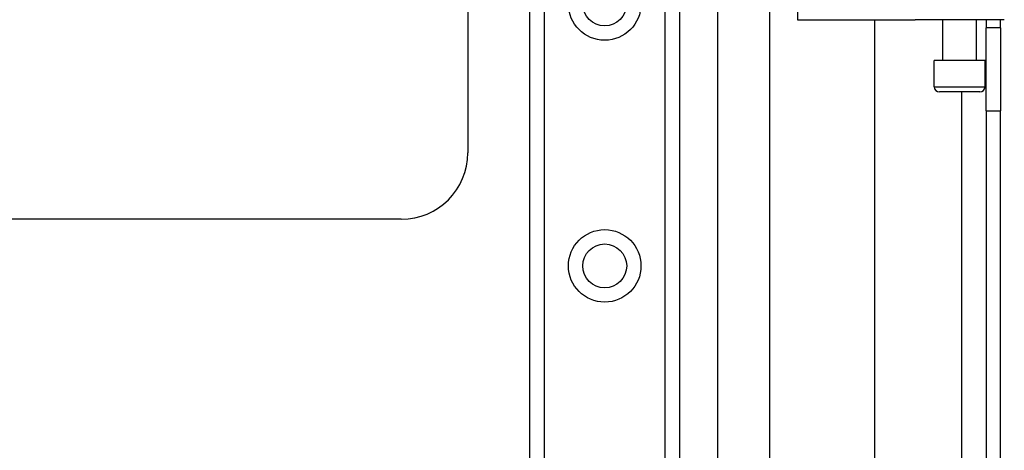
# Model space of a CAD drawing. Header units: inches. Extents: x 3.3 to 95.3, y 5.9 to 50.1.
# Tile 40 of 64: x 19.6 to 23.3, y 29.1 to 30.7. Entities that reach past the tile are written whole.
import ezdxf

# ---------------------------------------------------------------- set-up
doc = ezdxf.new("R2010")
doc.units = ezdxf.units.IN
doc.header["$MEASUREMENT"] = 0
doc.layers.add('Visible Edges(ANSI)', color=7, linetype='Continuous', lineweight=25)
doc.layers.add('Visible Tangent Edges(ANSI)', color=7, linetype='Continuous', lineweight=25)

msp = doc.modelspace()

# ---------------------------------------------------------------- linework, layer by layer
at = {"layer": 'Visible Edges(ANSI)'}
for p, q in [((22.2036, 35.0827), (22.2036, 21.4577)), ((21.4991, 21.5457), (21.4991, 34.9946)), ((22.0611, 34.9946), (22.0611, 21.5457)), ((21.2661, 31.6717), (21.2661, 30.1717)), ((22.3999, 25.0536), (22.3999, 31.4867)), ((22.5043, 30.6717), (22.7237, 30.6717)), ((22.7237, 30.6717), (22.8732, 30.6717)), ((22.7936, 30.6717), (22.7936, 25.8687)), ((22.8732, 30.6717), (22.9455, 30.6717)), ((23.2809, 30.6717), (22.9455, 30.6717)), ((23.0501, 30.5181), (23.0501, 30.6717)), ((23.1761, 30.5181), (23.1761, 30.6717)), ((23.2131, 30.6717), (23.2131, 30.6407)), ((23.2661, 30.6407), (23.2661, 30.6717)), ((23.2131, 30.3287), (23.2131, 30.6407)), ((23.2661, 30.6407), (23.2131, 30.6407)), ((23.2661, 30.6407), (23.2661, 30.3287)), ((23.2085, 30.5181), (23.0176, 30.5181)), ((23.0176, 30.4197), (23.0176, 30.5181)), ((23.2085, 30.4197), (23.2085, 30.5181)), ((23.1889, 30.4), (23.0373, 30.4)), ((23.2131, 30.3287), (23.2131, 26.2117)), ((23.2661, 26.2117), (23.2661, 30.3287)), ((21.0161, 29.9217), (18.0161, 29.9217))]:
    msp.add_line(p, q, dxfattribs=at)
for centre in [(21.7801, 30.7308), (21.7801, 29.7465)]:
    msp.add_circle(centre, 0.0825, dxfattribs=at)
for centre, radius, start, end in [((23.0373, 30.4197), 0.0197, 180, 270), ((23.1889, 30.4197), 0.0197, 270, 0), ((21.0161, 30.1717), 0.25, 270, 0)]:
    msp.add_arc(centre, radius, start, end, dxfattribs=at)
at = {"layer": 'Visible Tangent Edges(ANSI)'}
for p, q in [((21.5529, 34.9946), (21.5529, 21.5457)), ((22.0072, 21.5457), (22.0072, 34.9946)), ((22.5043, 30.9727), (22.5043, 30.6717)), ((23.0176, 30.4197), (23.2085, 30.4197)), ((23.1201, 30.4), (23.1201, 26.1403)), ((23.2131, 30.3287), (23.2661, 30.3287))]:
    msp.add_line(p, q, dxfattribs=at)
for centre in [(21.7801, 30.7308), (21.7801, 29.7465)]:
    msp.add_circle(centre, 0.1363, dxfattribs=at)

doc.saveas('drawing.dxf')
